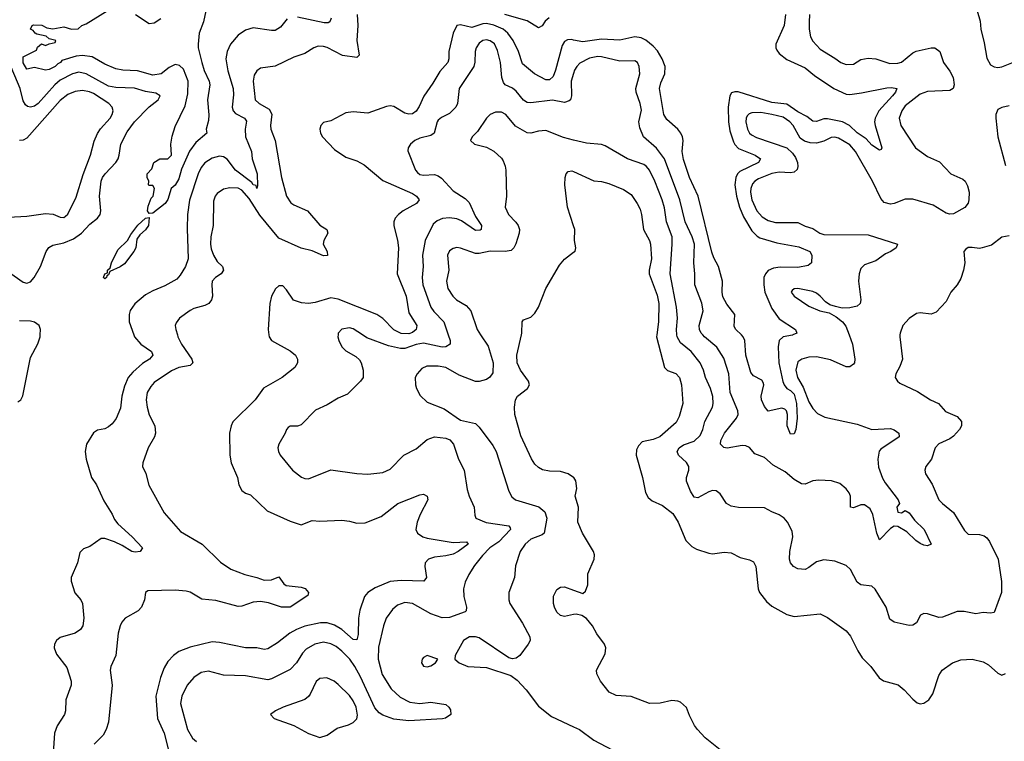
# Model space of a CAD drawing. Header units: inches. Extents: x 2134017 to 2292458, y 756222 to 916513.
# Tile 175 of 256: x 2157011 to 2162324, y 867806 to 871702. Entities that reach past the tile are written whole.
import ezdxf

# ---------------------------------------------------------------- set-up
doc = ezdxf.new("R2010")
doc.units = ezdxf.units.IN
doc.header["$MEASUREMENT"] = 0
for name, color, linetype in [('C1856', 7, 'Continuous'), ('C1857', 7, 'Continuous'), ('C1866', 7, 'Continuous'), ('C1867', 7, 'Continuous')]:
    doc.layers.add(name, color=color, linetype=linetype)

msp = doc.modelspace()

# ---------------------------------------------------------------- linework, layer by layer
at = {"layer": 'C1856', "color": 5}
for points, elevation in [([(2157001.4, 869638.6), (2157016.2, 869650), (2157028.3, 869671.7), (2157070, 869877.6), (2157108.1, 869951.9), (2157121.3, 869990), (2157121.7, 870000)], 260), ([(2157626.7, 870000), (2157630.1, 869990.1), (2157664.9, 869950), (2157722.7, 869910), (2157728.9, 869890), (2157711.7, 869870), (2157674.2, 869845.8), (2157621.6, 869798.4), (2157597.1, 869770), (2157576.2, 869723.8), (2157562, 869670), (2157554.7, 869605.3), (2157531.1, 869548.9), (2157510, 869520.7), (2157490, 869503.6), (2157470, 869493.6), (2157430, 869485.1), (2157410, 869472.3), (2157372.2, 869410), (2157364.2, 869370), (2157370.3, 869330), (2157398.9, 869230), (2157425.2, 869190), (2157464.6, 869104.6), (2157510, 869032.4), (2157522.7, 869002.7), (2157540, 868980), (2157617.6, 868910), (2157674, 868850), (2157661, 868830), (2157633.2, 868826.8), (2157616, 868830), (2157563.7, 868863.7), (2157522.1, 868882.1), (2157470, 868901.7), (2157450, 868901.1), (2157390, 868857.7), (2157355.6, 868844.4), (2157335.4, 868824.6), (2157323.2, 868770), (2157289.2, 868690.8), (2157287.9, 868670), (2157308.4, 868608.4), (2157341.6, 868570), (2157350.4, 868550), (2157356.5, 868470), (2157351.8, 868430), (2157339.1, 868410), (2157310.7, 868390), (2157230, 868366.3), (2157210, 868349.5), (2157199.6, 868330), (2157196.9, 868310), (2157210, 868277.1), (2157264.5, 868204.5), (2157289.3, 868130), (2157288.5, 868110), (2157260.7, 868030), (2157259, 867970), (2157253.1, 867950), (2157213.8, 867890), (2157199.2, 867850), (2157188.7, 867688.7)], 260), ([(2157861.7, 870000), (2157864.7, 869990), (2157883.5, 869950), (2157940.2, 869870), (2157944.9, 869850), (2157930, 869834.2), (2157870, 869824.8), (2157830, 869806.7), (2157736.8, 869743.2), (2157717.8, 869722.2), (2157698.5, 869690), (2157692.8, 869650), (2157698.9, 869610), (2157710, 869568.2), (2157739.6, 869510), (2157742.9, 869470), (2157738.4, 869450), (2157704.9, 869390), (2157675.8, 869310), (2157674, 869290), (2157691.1, 869251.1), (2157708.3, 869188.3), (2157790, 869039.3), (2157879.2, 868939.2), (2157995, 868870), (2158094, 868774), (2158150, 868735.9), (2158225.7, 868705.8), (2158290, 868690.7), (2158330, 868675.9), (2158370, 868678), (2158410, 868694.8), (2158436.9, 868656.9), (2158448.1, 868648.1), (2158530, 868638.9), (2158551.9, 868631.9), (2158570.2, 868610), (2158566.6, 868593.4), (2158470, 868529.5), (2158422.9, 868530), (2158354, 868554), (2158310, 868561.7), (2158270, 868557.1), (2158210, 868536.1), (2158190, 868533.4), (2158070, 868567.1), (2157993.2, 868573.2), (2157930, 868610.8), (2157910, 868616.1), (2157850, 868621.6), (2157701.7, 868618.3), (2157690.4, 868609.6), (2157683.7, 868570), (2157668.7, 868530), (2157650.2, 868509.8), (2157580.3, 868470), (2157561.8, 868450), (2157552.9, 868430), (2157543.2, 868390), (2157530.2, 868270), (2157503.1, 868210), (2157498.9, 868190), (2157509.2, 868110), (2157489.3, 867910), (2157478.2, 867870), (2157461.4, 867838.6), (2157413.4, 867790)], 280), ([(2158355.9, 870000), (2158357.4, 869990), (2158370.5, 869970), (2158470, 869914.9), (2158499.3, 869890), (2158510.4, 869870), (2158510.4, 869850), (2158495.6, 869824.4), (2158426.8, 869770), (2158326.6, 869713.4), (2158280.9, 869650), (2158161.7, 869530), (2158151.6, 869510), (2158143.9, 869470), (2158144.2, 869350), (2158152.1, 869310), (2158187.1, 869230), (2158194, 869190), (2158210, 869160.3), (2158230, 869146), (2158256.1, 869136.1), (2158345.5, 869050), (2158470, 868994.9), (2158530, 868974.9), (2158590, 868997.4), (2158630, 868994), (2158750, 868999.7), (2158790, 868995.2), (2158830, 868983), (2158874.9, 868985.1), (2158960.9, 869019.1), (2159052, 869090), (2159170, 869136.9), (2159190, 869140.3), (2159210.2, 869130.2), (2159212.9, 869110), (2159171.4, 869030), (2159155.9, 868990), (2159147.8, 868950), (2159156.9, 868930), (2159186.7, 868910), (2159210, 868903.5), (2159350, 868880.1), (2159422.8, 868882.8), (2159430.3, 868870.3), (2159377, 868830), (2159350, 868816.6), (2159310, 868806.5), (2159250, 868800.2), (2159217, 868790), (2159198.9, 868770), (2159197.4, 868750), (2159205.5, 868690), (2159191, 868670), (2159070, 868674.4), (2159010.8, 868669.2), (2158930, 868635.4), (2158890.3, 868610), (2158871.7, 868588.3), (2158846.3, 868513.7), (2158839.8, 868470), (2158837, 868383.1), (2158830, 868354.3), (2158810, 868355), (2158750, 868409.9), (2158710, 868433), (2158670, 868444.9), (2158634.2, 868445.8), (2158550, 868427.1), (2158505.5, 868410), (2158469.2, 868390), (2158402.8, 868337.2), (2158350, 868305.5), (2158330, 868302.3), (2158290, 868309.9), (2158229.9, 868309.9), (2158090, 868340.2), (2158050, 868342.7), (2157930, 868314), (2157869.7, 868290.3), (2157840.2, 868270), (2157810, 868237.6), (2157790, 868203), (2157770.1, 868150), (2157746.4, 868050), (2157755, 867930), (2157791.4, 867850), (2157820.6, 867730)], 320), ([(2158728.7, 870000), (2158727.2, 869990), (2158732.2, 869970), (2158750, 869936.5), (2158770, 869914.6), (2158824.4, 869884.4), (2158845.2, 869865.2), (2158854, 869850), (2158864.4, 869810), (2158864.9, 869770), (2158850.7, 869750), (2158780.2, 869679.8), (2158730, 869659), (2158670, 869623.4), (2158606.8, 869593.2), (2158530, 869515.4), (2158510, 869506.6), (2158470, 869506.6), (2158459.9, 869500.1), (2158450, 869489), (2158443.7, 869470), (2158408.7, 869410), (2158404.2, 869390), (2158407, 869370), (2158417, 869350), (2158482.4, 869270), (2158532.5, 869232.5), (2158550, 869224.2), (2158570, 869223.1), (2158690, 869271.7), (2158830, 869251.5), (2158890, 869248.9), (2158970, 869257.6), (2159010, 869274.9), (2159084.2, 869350), (2159150, 869384.6), (2159210, 869435.5), (2159250, 869449.4), (2159310, 869443.5), (2159332.9, 869432.9), (2159352.6, 869410), (2159378.5, 869330), (2159410.2, 869270), (2159426.1, 869166.1), (2159436.2, 869130), (2159463.6, 869070), (2159467, 869027), (2159473, 869010), (2159527.5, 868987.5), (2159650.1, 868970.1), (2159658.3, 868958.3), (2159660.2, 868950), (2159597.2, 868882.8), (2159548.6, 868850), (2159509.1, 868810), (2159464.5, 868755.5), (2159434.2, 868705.8), (2159414.9, 868665.1), (2159405.2, 868630), (2159407, 868587), (2159422, 868530), (2159420.3, 868510), (2159414.5, 868505.5), (2159330, 868475), (2159290, 868473), (2159230, 868494), (2159131.3, 868550), (2159090, 868554.7), (2159050, 868541), (2159022.2, 868517.8), (2158988.6, 868471.4), (2158974, 868430), (2158946.4, 868313.6), (2158945.2, 868250), (2158967.1, 868167.1), (2159015.3, 868090), (2159064.1, 868044.1), (2159116.7, 868016.7), (2159169.9, 868010.1), (2159230, 868018), (2159310, 868004.9), (2159327.3, 867990), (2159335.5, 867975.5), (2159337.3, 867950), (2159308.9, 867931.1), (2159292.1, 867927.9), (2159110, 867917.2), (2159030, 867925.4), (2158970, 867946.4), (2158950, 867960.2), (2158927.4, 867987.4), (2158850, 868155), (2158820.2, 868210), (2158791.7, 868250), (2158750, 868293.2), (2158717.9, 868317.9), (2158690, 868332.9), (2158650, 868341.4), (2158604.2, 868330), (2158556.9, 868303.1), (2158537.8, 868282.2), (2158504.2, 868230), (2158470, 868193.1), (2158370, 868143.7), (2158350, 868137.8), (2158230, 868159), (2158110, 868162.5), (2158030, 868184.8), (2157990, 868177.2), (2157950, 868149.8), (2157914.2, 868110), (2157885.8, 868050), (2157878.5, 868010), (2157916.3, 867870), (2157943.6, 867823.6), (2157964.7, 867804.7)], 340), ([(2159323.3, 870000), (2159333.8, 869970), (2159333.4, 869950), (2159310, 869936.4), (2159290, 869934), (2159190, 869955.5), (2159150, 869948.1), (2159090, 869927.2), (2159066, 869926), (2159001.4, 869941.4), (2158884.7, 869984.7), (2158860.9, 870000)], 340), ([(2159498.4, 870000), (2159538.6, 869938.6), (2159565.8, 869850), (2159564.5, 869795.5), (2159548.4, 869771.6), (2159530, 869759.2), (2159490, 869748.8), (2159470, 869748.7), (2159382, 869782), (2159310, 869823.6), (2159270, 869831.9), (2159208.8, 869831.2), (2159181.1, 869818.9), (2159155.8, 869790), (2159145.7, 869770), (2159146, 869730), (2159151.8, 869710), (2159172.8, 869672.8), (2159210, 869637.7), (2159300.7, 869600.7), (2159390, 869539.7), (2159470, 869521.6), (2159490, 869501.3), (2159563.4, 869403.4), (2159581.2, 869370), (2159650, 869157.3), (2159666.2, 869126.2), (2159687.3, 869110), (2159812.7, 869072.7), (2159845.2, 869045.2), (2159854.8, 869010), (2159840.3, 868930), (2159830, 868921), (2159770, 868896.8), (2159738.5, 868870), (2159711.5, 868830), (2159687.3, 868752.7), (2159680.2, 868690), (2159650.3, 868610), (2159650.3, 868570.3), (2159655.8, 868550), (2159723.6, 868443.6), (2159763.7, 868370), (2159764.9, 868350), (2159755.3, 868330), (2159710, 868269.5), (2159690, 868254.5), (2159670, 868251.6), (2159650, 868256.9), (2159490, 868364.4), (2159470, 868370.6), (2159438.8, 868370), (2159405.2, 868350), (2159360.5, 868270), (2159358.8, 868250), (2159382, 868230), (2159430, 868210.2), (2159530, 868203.9), (2159661.8, 868161.8), (2159695.5, 868135.5), (2159743.8, 868083.8), (2159810, 867994.9), (2159880.7, 867940.7), (2160000, 867885)], 360), ([(2160000, 869230.9), (2159970, 869250.8), (2159930, 869263), (2159870, 869264.6), (2159832.3, 869272.3), (2159810, 869283.6), (2159790, 869302.7), (2159771.9, 869331.9), (2159714.6, 869454.6), (2159683.6, 869570), (2159680.7, 869610), (2159686.7, 869650), (2159696.5, 869670), (2159751.3, 869710), (2159761.6, 869730), (2159756, 869750), (2159713.1, 869810), (2159696.1, 869850), (2159693.9, 869890), (2159718.5, 870000)], 380), ([(2160000, 868490.4), (2159950, 868480.3), (2159930, 868485.3), (2159910, 868502.4), (2159897.3, 868530), (2159891.4, 868550), (2159891.6, 868590), (2159910, 868625.1), (2159930, 868638), (2159950, 868640.5), (2160000, 868622.5)], 380)]:
    msp.add_lwpolyline(points, dxfattribs=dict(at, elevation=elevation))
at = {"layer": 'C1856', "color": 5, "elevation": 360}
for points in [[(2159210, 868269), (2159190, 868259), (2159182.8, 868250), (2159178.8, 868230), (2159190, 868211.3), (2159210, 868208.5), (2159230, 868214), (2159255.3, 868230), (2159268, 868250)], [(2158668.5, 868148.5), (2158630, 868145.1), (2158610.2, 868129.8), (2158578.9, 868061.1), (2158570, 868047.6), (2158550, 868031.6), (2158433.4, 867990), (2158390.8, 867970), (2158364.7, 867950), (2158384.7, 867930), (2158490, 867891.3), (2158570, 867847.4), (2158630, 867826), (2158670, 867839.5), (2158723.3, 867876.7), (2158785.3, 867894.7), (2158810, 867907.2), (2158830, 867928), (2158833.5, 867946.5), (2158826.6, 867990), (2158810, 868024.7), (2158790, 868052.6), (2158730, 868112.6), (2158707, 868130)]]:
    msp.add_lwpolyline(points, close=True, dxfattribs=at)
at = {"layer": 'C1857', "color": 5}
for points, elevation in [([(2158014.6, 871750), (2158003.1, 871690), (2157980.3, 871630), (2157973.6, 871570), (2157973.8, 871550), (2157993, 871470), (2158007, 871427), (2158033.5, 871370), (2158037.6, 871350), (2158024.6, 871270), (2158031.9, 871188.1), (2158030, 871158), (2158018, 871110), (2158021, 871090), (2157960.9, 871039.1), (2157927.1, 870992.9), (2157884.4, 870895.6), (2157870, 870842.7), (2157850, 870809.4), (2157827.7, 870790), (2157810.3, 870730.3), (2157796.5, 870710), (2157730, 870658), (2157710, 870655.3), (2157701.2, 870670), (2157704, 870696), (2157720.9, 870739.1), (2157731.8, 870750), (2157738, 870790), (2157730, 870806), (2157710, 870806), (2157706, 870810), (2157708, 870830), (2157698, 870850), (2157698, 870870), (2157723.1, 870896.9), (2157735.3, 870930), (2157768, 870950), (2157810, 870951), (2157829.3, 870970.7), (2157827.3, 871030), (2157833.6, 871073.6), (2157850, 871126), (2157903.6, 871236.4), (2157918.6, 871301.4), (2157919.2, 871370), (2157895, 871435), (2157873.8, 871453.8), (2157850, 871459.2), (2157816.9, 871443.1), (2157774.9, 871410), (2157730, 871402.4), (2157645.9, 871425.9), (2157568, 871430), (2157530, 871437.4), (2157470, 871461.7), (2157401.4, 871501.4), (2157350, 871508.2), (2157315.8, 871504.2), (2157238.7, 871481.3), (2157230.3, 871470), (2157216.4, 871463.6), (2157203, 871450), (2157170, 871432.3), (2157149.5, 871429.5), (2157090, 871444), (2157050, 871435.3), (2157030, 871469), (2157030, 871502), (2157102, 871538), (2157107.3, 871552.7), (2157128.4, 871571.6), (2157150, 871562), (2157170, 871572), (2157202, 871578), (2157206, 871590), (2157170, 871599), (2157152.9, 871612.9), (2157104.1, 871624.1), (2157095.3, 871630), (2157084, 871644), (2157068.7, 871650), (2157078, 871670), (2157086.3, 871673.7), (2157130, 871672.4), (2157158, 871658), (2157190, 871653), (2157250, 871663), (2157290, 871651.3), (2157327.3, 871652.7), (2157346, 871670), (2157370, 871678.8), (2157482.4, 871750)], 240), ([(2158453.8, 871706.2), (2158419.1, 871660.9), (2158390, 871644.1), (2158370, 871643.1), (2158270, 871658.3), (2158230, 871645.4), (2158190, 871617.7), (2158148.1, 871570), (2158130.2, 871530), (2158123.5, 871490), (2158133.8, 871426.2), (2158162.6, 871330), (2158163.9, 871296.1), (2158156.6, 871230), (2158162.7, 871210), (2158175.4, 871195.4), (2158224.9, 871170), (2158234.4, 871154.4), (2158227.2, 871110), (2158229.5, 871070), (2158262.2, 870990), (2158265.9, 870950), (2158291.5, 870870), (2158294.6, 870805.4), (2158290.7, 870790), (2158286.2, 870806.2), (2158270, 870809.8), (2158262.8, 870822.8), (2158174.9, 870890), (2158130, 870949.1), (2158110, 870961.5), (2158090, 870964.2), (2158050, 870954.5), (2158010, 870928.2), (2157990, 870903.1), (2157973.6, 870870), (2157926.7, 870726.7), (2157916.8, 870650), (2157914.9, 870574.9), (2157920.2, 870410), (2157906.5, 870370), (2157877.4, 870322.6), (2157858.6, 870301.4), (2157795, 870265), (2157730, 870238.9), (2157690, 870216.1), (2157631.4, 870168.6), (2157607.3, 870132.7), (2157601.9, 870110), (2157602.4, 870070), (2157626.7, 870000)], 260), ([(2157635.2, 871730), (2157710, 871681.1), (2157735.8, 871684.2), (2157772.1, 871707.9)], 240), ([(2158831.5, 871730), (2158835.9, 871670), (2158830.2, 871590), (2158842, 871510), (2158830, 871496.9), (2158752, 871508), (2158670, 871551.1), (2158650, 871557.4), (2158621.9, 871558.1), (2158598.7, 871550), (2158550, 871518.7), (2158490, 871500.3), (2158390, 871450.8), (2158310, 871440.4), (2158290, 871425.4), (2158276.8, 871403.2), (2158270.1, 871370), (2158281.2, 871270), (2158302.8, 871250), (2158358, 871218), (2158371.1, 871191.1), (2158363.5, 871130), (2158366.5, 871110), (2158388.8, 871050), (2158424.3, 870850), (2158451, 870750), (2158473.4, 870713.4), (2158490, 870701.6), (2158563.8, 870670), (2158630, 870592.4), (2158669, 870569), (2158674.4, 870550), (2158652.2, 870510), (2158649.1, 870490), (2158670.2, 870450), (2158671.2, 870428.8), (2158650, 870426.8), (2158590, 870453.2), (2158530, 870468.7), (2158410, 870522.4), (2158306.5, 870646.5), (2158250, 870736.2), (2158210, 870782.1), (2158190, 870792.6), (2158145.1, 870794.9), (2158110, 870787.2), (2158076.4, 870763.6), (2158066.5, 870750), (2158057.4, 870722.6), (2158054.6, 870590), (2158042.8, 870530), (2158040.1, 870490), (2158044.1, 870464.1), (2158056.6, 870430), (2158077.3, 870397.3), (2158104.5, 870370), (2158110.1, 870350), (2158098.8, 870330), (2158067.6, 870310), (2158050.2, 870290), (2158047, 870270), (2158052.1, 870210), (2158045.8, 870190), (2158031.5, 870170), (2158010, 870159.1), (2157950, 870143.4), (2157930, 870132.7), (2157873.7, 870090), (2157854.8, 870065.2), (2157850.3, 870050), (2157852.7, 870030), (2157861.7, 870000)], 280), ([(2158691, 871710), (2158684.9, 871690), (2158674.8, 871685.2), (2158654.5, 871685.5), (2158510, 871716.1)], 260), ([(2159868.9, 871711.1), (2159846.9, 871693.1), (2159830, 871668), (2159810, 871658.1), (2159750, 871696.4), (2159629.6, 871729.6)], 280), ([(2160000, 871592.1), (2159990, 871594.1), (2159967.5, 871592.5), (2159950, 871583.7), (2159937.5, 871562.5), (2159903.1, 871430), (2159890, 871395.1), (2159870, 871377.7), (2159850, 871376.5), (2159789.8, 871410), (2159723.6, 871463.6), (2159702.2, 871530), (2159674.2, 871590), (2159644.2, 871630), (2159619.6, 871650), (2159570, 871671.6), (2159530, 871680.7), (2159510, 871679.2), (2159450, 871660.1), (2159390, 871674.6), (2159370.7, 871670), (2159350, 871629.5), (2159327.2, 871530), (2159327.1, 871490), (2159320.6, 871470), (2159277.3, 871422.7), (2159241, 871359), (2159191.2, 871288.8), (2159166.9, 871233.1), (2159150, 871208.1), (2159130, 871194.5), (2159110, 871192.1), (2159090, 871197.3), (2159030, 871234), (2159010, 871237.3), (2158990, 871234), (2158890, 871197.9), (2158810, 871204.2), (2158770, 871199.3), (2158690, 871156.4), (2158650, 871147.3), (2158635.8, 871130), (2158630.4, 871110), (2158634, 871090), (2158644.9, 871070), (2158710, 871000.2), (2158770, 870959.6), (2158830, 870940.7), (2158870, 870917.5), (2158970, 870833), (2159130, 870762.7), (2159152.6, 870750), (2159166.5, 870730), (2159151.8, 870710), (2159079.7, 870670), (2159055.2, 870650), (2159037.6, 870630), (2159030.2, 870609.8), (2159030.2, 870589.8), (2159050, 870510.8), (2159055.5, 870470), (2159047.7, 870330), (2159096.8, 870210), (2159110, 870119.6), (2159154, 870050), (2159150.1, 870030), (2159130, 870013.5), (2159110, 870006.3), (2159070, 870007.4), (2159030, 870027.9), (2158970, 870088.8), (2158937.7, 870110), (2158730, 870192.6), (2158690, 870200.2), (2158605.1, 870174.9), (2158570, 870169.8), (2158532.4, 870172.4), (2158488.2, 870188.2), (2158450, 870244.2), (2158430, 870264.2), (2158410, 870264.2), (2158391.2, 870248.8), (2158370.2, 870210), (2158361.1, 870170), (2158351.4, 870030), (2158355.9, 870000)], 320), ([(2160000, 871411.7), (2159987.4, 871370), (2159988.9, 871290), (2159983.1, 871270), (2159976.5, 871263.5), (2159950, 871255.1), (2159886.7, 871266.7), (2159770, 871252.3), (2159750, 871255.3), (2159730, 871267.7), (2159690, 871316.8), (2159670, 871332.3), (2159631, 871351), (2159622.3, 871362.3), (2159612.1, 871390), (2159605.7, 871470), (2159590, 871535.1), (2159572.4, 871572.4), (2159550, 871588.4), (2159530, 871592.7), (2159510, 871589.9), (2159490, 871575.8), (2159473.6, 871550), (2159468.7, 871530), (2159467.1, 871472.9), (2159461, 871450), (2159381.6, 871330), (2159373.2, 871250), (2159363.6, 871230), (2159330, 871195.5), (2159286.5, 871173.5), (2159270, 871158.9), (2159263.6, 871150), (2159248.4, 871090), (2159230, 871076.9), (2159170, 871063.1), (2159142.4, 871050), (2159119.3, 871030), (2159107.3, 871010), (2159105.5, 870994.5), (2159147.1, 870890), (2159157.2, 870877.2), (2159170, 870866.4), (2159190, 870861.6), (2159250, 870865.4), (2159270, 870859.2), (2159286.6, 870846.6), (2159350, 870778.4), (2159415.7, 870735.7), (2159435.7, 870715.7), (2159470, 870639.6), (2159503.2, 870590), (2159501.6, 870570), (2159495.3, 870564.7), (2159470, 870563.1), (2159395.5, 870615.5), (2159370, 870626.5), (2159330, 870632.5), (2159291.7, 870628.3), (2159263.2, 870616.8), (2159242, 870598), (2159198.4, 870510), (2159184.1, 870430), (2159188.2, 870370), (2159181.9, 870310), (2159186, 870270), (2159230.2, 870150), (2159246.1, 870126.1), (2159298.9, 870070), (2159323.3, 870000)], 340), ([(2156950, 870341.1), (2157030, 870284.9), (2157050, 870280.2), (2157070, 870286), (2157089.7, 870310), (2157122.6, 870370), (2157153, 870450), (2157167.4, 870472.6), (2157190, 870484.4), (2157250, 870496.3), (2157301.5, 870518.5), (2157344.1, 870550), (2157390, 870597.5), (2157430.5, 870629.5), (2157444.4, 870650), (2157449.1, 870670), (2157442.3, 870750), (2157449.9, 870829.9), (2157458.6, 870850), (2157471.4, 870870), (2157529, 870930), (2157541.7, 870950), (2157548.5, 870970), (2157556.5, 871030), (2157590, 871096.9), (2157630, 871150.2), (2157710, 871231.6), (2157758.7, 871270), (2157769.5, 871290), (2157745.6, 871305.6), (2157690, 871314.2), (2157630, 871332.9), (2157530, 871336.2), (2157490, 871342.3), (2157370, 871410.3), (2157330, 871418.5), (2157295.9, 871410), (2157230, 871375), (2157199.9, 871350), (2157110, 871249.9), (2157090, 871235.3), (2157070, 871229.2), (2157052.7, 871232.7), (2157042.2, 871242.2), (2157030, 871264), (2157014, 871330), (2156950, 871479.4)], 260), ([(2156950, 870636), (2157050, 870641.3), (2157150, 870655), (2157191.1, 870651.1), (2157230, 870636.5), (2157250, 870634.4), (2157258.4, 870641.6), (2157270, 870652.7), (2157315.6, 870744.4), (2157353.4, 870866.6), (2157392.4, 870970), (2157413.3, 871046.7), (2157430, 871087.2), (2157447.1, 871112.9), (2157499.1, 871170), (2157510.6, 871190), (2157515.2, 871210), (2157510.7, 871230), (2157491.8, 871250), (2157410, 871303.1), (2157387.5, 871312.5), (2157350, 871319.9), (2157310, 871314.2), (2157270, 871297.4), (2157230, 871266.3), (2157050, 871062), (2157030, 871051.6), (2157010, 871049.8)], 280), ([(2160000, 871052.3), (2159945.1, 871065.1), (2159850, 871103.2), (2159810, 871099.9), (2159770, 871089), (2159750, 871090.7), (2159686.7, 871126.7), (2159633.5, 871190), (2159610, 871202.6), (2159577.8, 871202.2), (2159550, 871189.7), (2159530, 871169.7), (2159482.2, 871097.8), (2159453.4, 871070), (2159444, 871050), (2159464.7, 871030), (2159530, 871014.4), (2159570, 870991.7), (2159610, 870954.9), (2159619.5, 870939.5), (2159631.2, 870911.2), (2159634.3, 870890), (2159637.1, 870750), (2159631.3, 870690), (2159648.2, 870650), (2159688.5, 870608.5), (2159701.1, 870590), (2159707.4, 870570), (2159706.5, 870550), (2159688.1, 870491.9), (2159677.1, 870470), (2159663.7, 870456.3), (2159630.2, 870449.8), (2159550, 870452.9), (2159490, 870439.3), (2159470, 870439.3), (2159390, 870468.3), (2159370, 870471.2), (2159350, 870466), (2159330, 870453.3), (2159318.7, 870430), (2159326.9, 870350), (2159314.7, 870290), (2159322, 870250), (2159348.4, 870210), (2159368.1, 870190), (2159419.6, 870159.6), (2159445, 870130), (2159478.8, 870030), (2159498.4, 870000)], 360), ([(2160000, 870588.6), (2159967.2, 870690), (2159953.1, 870810), (2159953.7, 870850), (2159959.5, 870870), (2159970, 870882.9), (2159990, 870886.3), (2160000, 870881.8)], 380), ([(2159718.5, 870000), (2159720.7, 870010), (2159722, 870070), (2159730, 870081.2), (2159770, 870095.1), (2159790, 870118), (2159810.1, 870149.9), (2159849.4, 870250), (2159923.4, 870376.6), (2159951.7, 870408.3), (2160000, 870446)], 380), ([(2157121.7, 870000), (2157122.7, 870030), (2157115.3, 870050), (2157090, 870068.9), (2157070, 870073.6), (2157010, 870076.8)], 260), ([(2158860.9, 870000), (2158810, 870032.5), (2158790, 870037.4), (2158748.6, 870031.4), (2158730.2, 870009.8), (2158728.7, 870000)], 340)]:
    msp.add_lwpolyline(points, dxfattribs=dict(at, elevation=elevation))
at = {"layer": 'C1857', "color": 5, "elevation": 240}
msp.add_lwpolyline([(2157470, 870302.7), (2157463.7, 870310), (2157469.7, 870330), (2157484.7, 870335.3), (2157485.6, 870350), (2157498.3, 870361.7), (2157506.9, 870390), (2157541.1, 870458.9), (2157592, 870510), (2157610, 870542.8), (2157647.7, 870592.3), (2157689.4, 870630.6), (2157710, 870634), (2157706, 870590), (2157690, 870567.3), (2157659, 870541), (2157642.9, 870517.1), (2157637, 870470), (2157627, 870450), (2157576.1, 870383.9), (2157553, 870367), (2157497.3, 870342.7), (2157490, 870324), (2157480.7, 870319.3), (2157478.8, 870310)], close=True, dxfattribs=at)
at = {"layer": 'C1866', "color": 5}
for points, elevation in [([(2160448.3, 870000), (2160446.8, 869990), (2160490, 869824), (2160507.1, 869807.1), (2160551.5, 869791.5), (2160570.6, 869770), (2160581.5, 869730), (2160589.8, 869630.2), (2160570, 869559.1), (2160553.6, 869526.4), (2160464.8, 869450), (2160430, 869435.4), (2160370, 869422), (2160350, 869402), (2160339.5, 869380.5), (2160337, 869350), (2160371.5, 869230), (2160388.8, 869148.8), (2160402.4, 869122.4), (2160424.2, 869104.2), (2160479.7, 869079.7), (2160535.2, 869035.2), (2160564.2, 868990), (2160604.7, 868890), (2160637.4, 868857.4), (2160663.5, 868843.5), (2160730, 868821.3), (2160750, 868818.7), (2160812.3, 868827.7), (2160850, 868824.2), (2160898.9, 868798.9), (2160950, 868786.4), (2160970, 868775.1), (2160983.5, 868750), (2160996.4, 868630), (2161003.1, 868610), (2161041.5, 868561.5), (2161070, 868536.4), (2161150, 868491.2), (2161190, 868479.7), (2161330, 868495.1), (2161370, 868475.1), (2161470, 868401.7), (2161494.4, 868374.4), (2161533.6, 868293.6), (2161557.1, 868257.1), (2161604.7, 868210), (2161648.1, 868148.1), (2161672, 868132), (2161751.6, 868111.6), (2161784.4, 868084.4), (2161830, 868033.3), (2161854.6, 868014.6), (2161870, 868008.2), (2161890, 868011.3), (2161917.6, 868030), (2161938.5, 868061.5), (2161970, 868162), (2161988.9, 868190), (2162044, 868230), (2162090, 868246.3), (2162150, 868249.7), (2162210, 868235.6), (2162238.6, 868218.6), (2162290, 868174.5), (2162310, 868162.7), (2162330, 868172.3)], 380), ([(2161760.5, 870000), (2161759.5, 869990), (2161774, 869870), (2161760.3, 869830), (2161739.3, 869790), (2161735.5, 869770), (2161747.3, 869750), (2161760.3, 869740.3), (2161855.1, 869695.1), (2161925.5, 869650), (2161969.3, 869629.3), (2162006.4, 869586.4), (2162070, 869559.5), (2162093.4, 869533.4), (2162092.9, 869510), (2162081.5, 869490), (2162050, 869454.3), (2162030, 869439.2), (2161970, 869412), (2161951.6, 869390), (2161931.4, 869330), (2161901.1, 869290), (2161896, 869270), (2161898, 869250), (2161934.2, 869194.2), (2161971.4, 869110), (2161990, 869089.1), (2162050, 869041.7), (2162110, 868943.7), (2162130, 868924.2), (2162190, 868922.2), (2162215.4, 868915.4), (2162230, 868905.3), (2162244.4, 868884.4), (2162290.1, 868790.1), (2162308.8, 868668.8), (2162308.4, 868610), (2162270, 868502), (2162250, 868498.4), (2162210, 868501.3), (2162170, 868494.3), (2162106.8, 868506.8), (2162070, 868507.6), (2161990, 868476.4), (2161970, 868475.1), (2161910, 868495.1), (2161890, 868496.2), (2161872.3, 868487.7), (2161850, 868446), (2161830, 868433), (2161810, 868432.1), (2161729, 868450), (2161705.7, 868465.7), (2161687.1, 868530), (2161628, 868628), (2161610, 868643.1), (2161550, 868651.1), (2161530, 868664.7), (2161493.3, 868733.3), (2161470, 868755.6), (2161410, 868777.7), (2161350, 868786), (2161310, 868774.5), (2161270, 868743.5), (2161250, 868734), (2161210, 868737.7), (2161186.3, 868750), (2161170, 868769.6), (2161165, 868790), (2161167.3, 868830), (2161183.5, 868910), (2161179.8, 868939.8), (2161154, 868990), (2161137, 869010), (2161110, 869029.6), (2161070, 869044.7), (2161030, 869066.6), (2160890, 869068), (2160850, 869076.4), (2160825.7, 869090), (2160790, 869142.9), (2160770, 869157.4), (2160750, 869159.2), (2160730, 869153.5), (2160670, 869120.9), (2160650, 869124.8), (2160630, 869155.6), (2160609.1, 869210), (2160609, 869230), (2160622.3, 869270), (2160621.1, 869290), (2160610, 869310.8), (2160566, 869350), (2160558.5, 869370), (2160570, 869391.2), (2160593.8, 869406.2), (2160650, 869427.3), (2160683, 869457), (2160697.9, 869490), (2160708, 869532), (2160749.8, 869610), (2160753.9, 869630), (2160751.9, 869668.1), (2160739.2, 869710), (2160711.2, 869770), (2160701.3, 869810), (2160682.4, 869850), (2160635.2, 869910), (2160576.7, 869956.7), (2160558, 869990), (2160557.3, 870000)], 360), ([(2161486.5, 870000), (2161505.5, 869950), (2161517, 869870), (2161515.3, 869850), (2161510, 869842), (2161490, 869828.4), (2161470, 869828.4), (2161386, 869866), (2161310, 869881.6), (2161270, 869879.4), (2161231, 869869), (2161210, 869854.3), (2161199.8, 869810), (2161208.1, 869770), (2161238.5, 869718.5), (2161270, 869638.6), (2161290, 869602.2), (2161315.7, 869575.8), (2161355.4, 869555.4), (2161530, 869518.8), (2161610, 869490.2), (2161710, 869494), (2161730, 869488.5), (2161754.9, 869470), (2161757.1, 869450), (2161657.4, 869382.6), (2161648.1, 869371.9), (2161641.2, 869330), (2161646, 869286), (2161666.8, 869226.8), (2161680.7, 869200.8), (2161752.2, 869110), (2161758.8, 869090), (2161743.8, 869070), (2161750, 869042.8), (2161770, 869038.8), (2161790, 869051.3), (2161810, 869038.8), (2161839.6, 868999.6), (2161891.3, 868950), (2161930.3, 868869.7), (2161910, 868862), (2161890, 868864.5), (2161870, 868874.2), (2161846.6, 868890), (2161797.8, 868937.8), (2161750, 868966.4), (2161730, 868967.4), (2161710, 868955.4), (2161650, 868893.2), (2161635.4, 868930), (2161615.5, 869030), (2161600.4, 869060.4), (2161570, 869082.3), (2161550, 869082.3), (2161510, 869066.2), (2161494, 869070), (2161494.2, 869130), (2161487.2, 869147.2), (2161469.9, 869169.9), (2161437, 869197), (2161392.2, 869212.2), (2161323.5, 869216.5), (2161290, 869212.4), (2161250, 869194.3), (2161230, 869196.9), (2161190, 869219.2), (2161140.9, 869260.9), (2161077.4, 869297.4), (2161030, 869338), (2160978.8, 869358.8), (2160950, 869393.1), (2160930, 869401.2), (2160910, 869402.6), (2160829.1, 869389.1), (2160810, 869392.3), (2160792.3, 869410), (2160795, 869430), (2160814.9, 869470), (2160878.9, 869550), (2160887.4, 869570), (2160886.8, 869590), (2160844, 869690), (2160837.6, 869790), (2160810, 869874.5), (2160773.7, 869933.7), (2160706.9, 869990), (2160698, 870000)], 340), ([(2161183.8, 870000), (2161181.3, 869998.7), (2161130, 869989.9), (2161109.5, 869970.5), (2161104.6, 869935.4), (2161107.6, 869850), (2161128.8, 869748.8), (2161135.6, 869730), (2161150, 869710.8), (2161170, 869700.6), (2161190, 869680.9), (2161203, 869630), (2161206, 869550), (2161199, 869490), (2161190, 869466.6), (2161170, 869464.2), (2161151.9, 869510), (2161153.6, 869570), (2161148.9, 869590), (2161139.3, 869599.4), (2161124.5, 869604.5), (2161050, 869587.6), (2161030, 869613.1), (2161014.5, 869650), (2161011.9, 869670), (2161026.6, 869730), (2161023.2, 869743.2), (2161015.1, 869755.1), (2160970, 869779.9), (2160957, 869797), (2160928.7, 869890), (2160923.9, 869970), (2160915.8, 869990), (2160905.5, 870000)], 320), ([(2160000, 868622.5), (2160050, 868604.5), (2160063.9, 868616.1), (2160076.9, 868650), (2160077.6, 868710), (2160110.2, 868790), (2160112.5, 868812.5), (2160107.9, 868830), (2160048.1, 868930), (2160023.6, 868990), (2160026.5, 869070), (2160009.2, 869130), (2160016.5, 869170), (2160012.5, 869212.5), (2160001.3, 869230), (2160000, 869230.9)], 380), ([(2160790, 867760.7), (2160710, 867824.9), (2160668, 867870), (2160651.7, 867891.7), (2160624.8, 867944.8), (2160608.4, 867988.4), (2160576.7, 868016.7), (2160562.5, 868022.5), (2160530, 868025.5), (2160467.7, 868012.3), (2160410, 868010.4), (2160310, 868048.5), (2160230, 868052.9), (2160192, 868072), (2160144.4, 868130), (2160124.9, 868170), (2160124, 868190), (2160170, 868278), (2160174, 868310), (2160167.3, 868330), (2160126.1, 868386.1), (2160101.6, 868430), (2160068.7, 868468.7), (2160044.7, 868484.7), (2160013, 868493), (2160000, 868490.4)], 380), ([(2160000, 867885), (2160032.2, 867870), (2160110, 867812.1), (2160242.5, 867742.5), (2160358.8, 867698.8), (2160390, 867679.3), (2160430.8, 867670), (2160466, 867650), (2160471.3, 867630), (2160448, 867630), (2160401.2, 867641.2), (2160347.7, 867632.3), (2160270, 867638.7), (2160090, 867675.3), (2160000, 867687.5)], 360)]:
    msp.add_lwpolyline(points, dxfattribs=dict(at, elevation=elevation))
at = {"layer": 'C1867', "color": 5}
for points, elevation in [([(2162177.8, 871750), (2162193.9, 871693.9), (2162197.3, 871650), (2162216.3, 871576.3), (2162230, 871494.9), (2162250, 871458.8), (2162270, 871447.2), (2162290, 871443.8), (2162310, 871447), (2162410, 871487.5)], 360), ([(2161144.1, 871730), (2161137.1, 871670), (2161091.6, 871570), (2161091, 871550), (2161096.6, 871536.6), (2161110, 871519.3), (2161150, 871487.2), (2161250, 871442), (2161300.3, 871400.3), (2161403.5, 871330), (2161470, 871300.1), (2161490, 871298.4), (2161553.8, 871306.2), (2161690, 871333.2), (2161714.9, 871334.9), (2161744, 871330), (2161737.7, 871310), (2161721.6, 871290), (2161646.7, 871210), (2161627.2, 871170), (2161623.2, 871150), (2161627, 871130), (2161664, 871010), (2161659.3, 871000.7), (2161650, 870998), (2161610, 871023.9), (2161578.7, 871058.7), (2161530, 871091.8), (2161489.3, 871130), (2161450.2, 871150.2), (2161370, 871166.5), (2161350, 871166.5), (2161310, 871151.9), (2161290, 871154.3), (2161259, 871179), (2161210, 871205), (2161150, 871246.1), (2161070, 871254.2), (2160888.4, 871311.6), (2160870, 871313.1), (2160852.9, 871307.1), (2160843.2, 871290), (2160834.4, 871230), (2160836.5, 871150), (2160842.7, 871102.7), (2160862, 871042), (2160870, 871027.2), (2160890, 871007.1), (2160979, 870970), (2161008.1, 870950), (2160997.2, 870930), (2160897.8, 870882.2), (2160884.3, 870870), (2160874.6, 870850), (2160870.5, 870810), (2160878.2, 870750), (2160894.4, 870690), (2160917, 870637), (2160961.8, 870561.8), (2160990, 870532.5), (2161004.3, 870524.3), (2161096.7, 870496.7), (2161216.1, 870476.1), (2161274, 870450), (2161284.9, 870430), (2161284.6, 870390), (2161265.8, 870374.2), (2161210, 870363.3), (2161113.9, 870366.1), (2161078.9, 870361.1), (2161050, 870347.1), (2161035, 870330), (2161027.1, 870310), (2161025.6, 870270), (2161032.6, 870230), (2161070, 870142.5), (2161110, 870087.5), (2161197.6, 870030), (2161204.2, 870010), (2161183.8, 870000)], 320), ([(2161273.8, 871730), (2161271.6, 871688.4), (2161270.9, 871650), (2161278, 871610), (2161290, 871585.2), (2161330, 871542.7), (2161410, 871494.7), (2161442.6, 871470), (2161470, 871459.3), (2161510, 871462.2), (2161550, 871486.4), (2161590, 871494.7), (2161630, 871491.1), (2161705.6, 871465.6), (2161750, 871467.3), (2161770, 871473.2), (2161830, 871522.6), (2161848.2, 871531.8), (2161930, 871550.1), (2161950, 871550.2), (2161976.2, 871530), (2161995.4, 871470), (2162030, 871424.7), (2162047.9, 871390), (2162054.4, 871350), (2162047.3, 871330), (2162030, 871320.4), (2161910, 871313.5), (2161870, 871300.6), (2161790, 871236.8), (2161771.3, 871210), (2161757.5, 871170), (2161766.4, 871130), (2161845.2, 871010), (2161910, 870963), (2161974.4, 870934.4), (2162035.8, 870870), (2162101.1, 870841.1), (2162113.7, 870830), (2162125.3, 870805.3), (2162134, 870770), (2162133.4, 870730), (2162128.5, 870711.5), (2162111.8, 870688.2), (2162050, 870654.5), (2162030, 870651.9), (2162010, 870658.2), (2161940.4, 870700.4), (2161830, 870733), (2161790, 870732.2), (2161730, 870708.9), (2161710, 870706), (2161675.6, 870715.6), (2161657, 870737), (2161613.7, 870830), (2161521.1, 870990), (2161490, 871025.6), (2161430, 871063), (2161410, 871068.5), (2161390, 871065.2), (2161350, 871045.6), (2161310, 871034.9), (2161277.2, 871037.2), (2161245.8, 871045.8), (2161221.9, 871061.9), (2161184.1, 871130), (2161166.6, 871150), (2161130, 871175.2), (2161069.6, 871190.4), (2161010, 871200.1), (2160961.4, 871198.6), (2160946.6, 871193.4), (2160937.1, 871182.9), (2160931, 871170), (2160929.6, 871150.4), (2160938.4, 871110), (2160949.4, 871090), (2160960.5, 871080.5), (2160986.7, 871066.7), (2161150.2, 871010.2), (2161182, 870982), (2161197.9, 870957.9), (2161207.8, 870930), (2161210.2, 870910), (2161206.6, 870893.4), (2161190, 870878.8), (2161170, 870875.4), (2161110, 870879), (2161070, 870872.1), (2160996.9, 870843.1), (2160977.1, 870830), (2160964.7, 870815.3), (2160955.7, 870790), (2160954.9, 870770), (2160961.7, 870730), (2160989.1, 870670), (2161016.9, 870636.9), (2161050, 870617.4), (2161090, 870607.2), (2161210, 870606.2), (2161250, 870587.2), (2161290, 870574.7), (2161329.1, 870550), (2161350, 870542.9), (2161590, 870539.7), (2161748, 870490), (2161741.3, 870470), (2161712.4, 870450), (2161682.6, 870437.4), (2161630, 870400.3), (2161570, 870378.5), (2161550, 870359.5), (2161540.9, 870330), (2161537.4, 870290), (2161550.3, 870189.7), (2161546.7, 870170), (2161530, 870154.7), (2161490, 870146.3), (2161450, 870145.1), (2161413, 870153), (2161382.9, 870162.9), (2161358.7, 870178.7), (2161329.6, 870210), (2161310, 870226), (2161290, 870235.1), (2161210, 870250.9), (2161190.6, 870249.4), (2161179.8, 870240.2), (2161174, 870230), (2161190.7, 870210), (2161270, 870154.4), (2161329.2, 870130.8), (2161378.8, 870118.8), (2161417.7, 870097.7), (2161451.5, 870071.5), (2161468.1, 870048.1), (2161486.5, 870000)], 340), ([(2160905.5, 870000), (2160874.6, 870030), (2160865.7, 870045.7), (2160869.9, 870110), (2160826.7, 870166.7), (2160806, 870206), (2160801.3, 870230), (2160803.1, 870290), (2160781.9, 870370), (2160756.3, 870416.3), (2160746, 870446), (2160671.3, 870750), (2160625.3, 870850), (2160592.7, 870947.3), (2160585, 870990), (2160590.5, 871049.5), (2160587.5, 871070), (2160579, 871090), (2160563.2, 871110), (2160502.4, 871162.4), (2160486.1, 871190), (2160463.9, 871330), (2160470, 871361.3), (2160491.7, 871410), (2160494, 871450), (2160478.2, 871490), (2160453.3, 871533.3), (2160430, 871558.6), (2160390, 871591), (2160363.7, 871603.7), (2160330, 871609.4), (2160250, 871592.2), (2160150, 871596.1), (2160050, 871581.8), (2160000, 871592.1)], 320), ([(2160698, 870000), (2160689.2, 870010), (2160679.9, 870030), (2160678, 870050), (2160699, 870130), (2160692.3, 870172.3), (2160653.6, 870270), (2160655, 870330), (2160649, 870389), (2160651.7, 870490), (2160639.9, 870530), (2160602.5, 870610), (2160573.7, 870730), (2160491.3, 870951.3), (2160447.8, 871007.8), (2160377.3, 871070), (2160357.9, 871117.9), (2160352.1, 871150), (2160366.7, 871213.3), (2160359.1, 871250), (2160337.6, 871310), (2160336.3, 871330), (2160357, 871410), (2160354.2, 871450), (2160344.2, 871470), (2160330, 871479.8), (2160250, 871478.6), (2160150, 871502), (2160130, 871503.1), (2160086.3, 871493.7), (2160033.6, 871466.4), (2160017.1, 871450), (2160005.5, 871430), (2160000, 871411.7)], 340), ([(2162350, 871236.5), (2162310, 871227.8), (2162290, 871216.5), (2162279.3, 871190), (2162278.2, 871170), (2162289.8, 871069.8), (2162330, 870914.8)], 360), ([(2160557.3, 870000), (2160555.2, 870030), (2160560.7, 870090), (2160555.7, 870150), (2160521.9, 870330), (2160532.7, 870490), (2160531.5, 870530), (2160501.1, 870610), (2160490, 870687), (2160478.3, 870730), (2160438.5, 870830), (2160409.4, 870889.4), (2160393.5, 870910), (2160379.3, 870919.3), (2160290.4, 870950.4), (2160170, 871021.5), (2160150, 871028.7), (2160070, 871035.9), (2160000, 871052.3)], 360), ([(2160000, 870881.8), (2160110, 870832.4), (2160150, 870828.5), (2160190, 870818.2), (2160270, 870784.8), (2160310, 870757.7), (2160343.5, 870710), (2160359.1, 870679), (2160367.1, 870650), (2160377.2, 870570), (2160408.7, 870510), (2160414.5, 870490), (2160420.9, 870410), (2160407.2, 870350), (2160407.2, 870330), (2160450, 870215.1), (2160459.9, 870170), (2160458.3, 870070), (2160448.3, 870000)], 380), ([(2160000, 870446), (2160007.9, 870452.1), (2160011.6, 870470), (2160004.7, 870510), (2160006, 870570), (2160000, 870588.6)], 380), ([(2162350, 870534.3), (2162310, 870527), (2162254.6, 870485.4), (2162204.7, 870470), (2162190, 870466.3), (2162150, 870472.8), (2162130, 870471.2), (2162117, 870463), (2162106, 870450), (2162111.6, 870390), (2162104.7, 870350), (2162090, 870305.1), (2162070.2, 870270), (2162035.5, 870230), (2162010, 870179.6), (2161957.3, 870122.7), (2161930, 870111.6), (2161870, 870118.9), (2161850, 870116.3), (2161810, 870088.3), (2161776.5, 870050), (2161761.5, 870010), (2161760.5, 870000)], 360)]:
    msp.add_lwpolyline(points, dxfattribs=dict(at, elevation=elevation))

doc.saveas('drawing.dxf')
